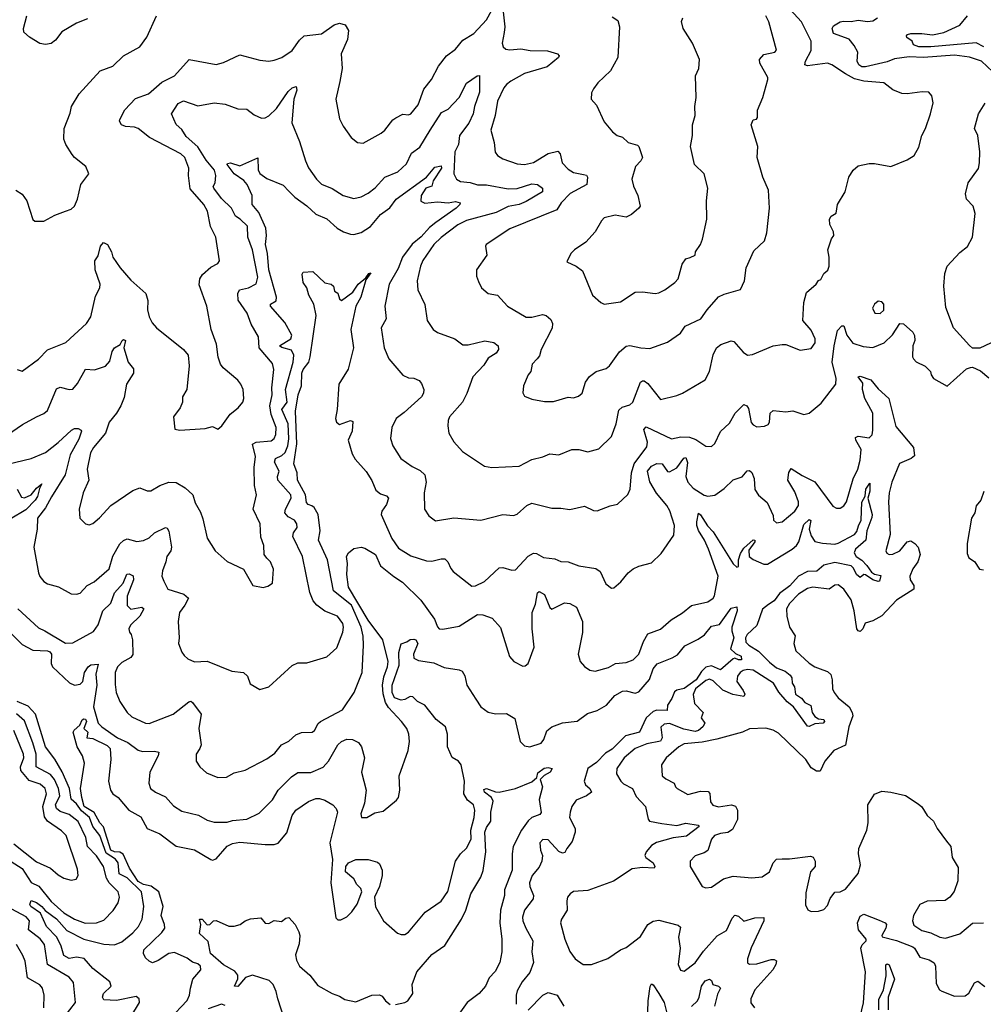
# Model space of a CAD drawing. Extents: x 1443846 to 1577407, y 839182 to 927291.
# Tile 79 of 256: x 1506422 to 1511734, y 847185 to 852614. Entities that reach past the tile are written whole.
import ezdxf

# ---------------------------------------------------------------- set-up
doc = ezdxf.new("R2010")
doc.units = 0

msp = doc.modelspace()

# ---------------------------------------------------------------- linework, layer by layer
at = {"layer": '0CON20XD'}
for points in [[(1506355, 850324.3), (1506437.6, 850382.4), (1506515, 850424.4), (1506555, 850442.9), (1506575, 850460), (1506625, 850578.6), (1506645, 850587.1), (1506695, 850574.6), (1506715, 850576.7), (1506741.4, 850608.6), (1506785, 850687.5), (1506835, 850683.5), (1506895.6, 850704.4), (1506918.1, 850731.9), (1506932.3, 850785), (1506945, 850804), (1506976, 850824), (1506987.5, 850845), (1506995, 850850), (1507006, 850846), (1506995.5, 850805), (1507020.5, 850725), (1507049.2, 850689.2), (1507049.2, 850665), (1507010.5, 850605), (1506998.3, 850531.7), (1506979.5, 850485), (1506956.2, 850443.8), (1506915.5, 850395), (1506894.3, 850335), (1506828.1, 850255), (1506812.2, 850225), (1506794.5, 850135), (1506804, 850075), (1506771.4, 850005), (1506750, 849915), (1506753.3, 849865), (1506783.9, 849833.9), (1506805, 849828.8), (1506825, 849836.2), (1506862.7, 849867.3), (1506924.5, 849935.5), (1507045, 850018.6), (1507085, 850032.9), (1507125, 850017.1), (1507145, 850017.1), (1507194.7, 850045.3), (1507245, 850064.3), (1507285, 850062.2), (1507335, 850032.2), (1507377.1, 849995), (1507390.3, 849950.3), (1507419.1, 849899.1), (1507432.1, 849862.1), (1507456.2, 849755), (1507500, 849685), (1507565.9, 849625.9), (1507655, 849583.8), (1507707.5, 849495), (1507763.6, 849483.6), (1507789.5, 849490.5), (1507815, 849507.5), (1507822, 849585), (1507803.8, 849625), (1507785, 849645.7), (1507770.5, 849665), (1507767.3, 849715), (1507750.7, 849760.7), (1507746.9, 849835), (1507708.6, 849915), (1507727.8, 849995), (1507716.2, 850046.2), (1507715.3, 850145), (1507721.9, 850205), (1507706.2, 850273.8), (1507725, 850284.7), (1507808.1, 850291.9), (1507825.2, 850304.8), (1507835, 850326.2), (1507836.4, 850365), (1507807.8, 850437.8), (1507801.7, 850485), (1507813.8, 850545), (1507812, 850585), (1507822.5, 850685), (1507815, 850717.5), (1507741.5, 850805), (1507737.8, 850865), (1507698.9, 850935), (1507676.5, 850995), (1507627.2, 851067.2), (1507623.9, 851105), (1507634.5, 851125), (1507683.5, 851136.5), (1507725, 851158.5), (1507734.7, 851195), (1507704.8, 851344.8), (1507679.1, 851415), (1507677.4, 851475), (1507636.7, 851515), (1507611.2, 851531.2), (1507590.2, 851575), (1507535, 851629), (1507491.9, 851685), (1507489.2, 851695), (1507500.3, 851715), (1507503.1, 851755), (1507495.3, 851785), (1507450.1, 851840.1), (1507403.3, 851913.3), (1507340.4, 851970.4), (1507315, 852008.6), (1507285.5, 852035.5), (1507259.5, 852095), (1507295, 852151.4), (1507325, 852167.5), (1507405, 852139.5), (1507494.2, 852155.8), (1507555, 852147.5), (1507625, 852123.3), (1507675, 852121.4), (1507715, 852088.9), (1507755, 852071.2), (1507775, 852072.7), (1507795, 852084.4), (1507836.9, 852125), (1507902.6, 852217.4), (1507925, 852237.7), (1507946.5, 852246.5), (1507949.4, 852225), (1507933.6, 852175), (1507922, 852045), (1507965, 851943.3), (1507997.3, 851835), (1508015, 851798), (1508057.8, 851735), (1508085, 851707.8), (1508145, 851683.3), (1508205, 851644.4), (1508265, 851628.1), (1508305, 851638.1), (1508342.4, 851657.6), (1508382.3, 851687.7), (1508435, 851745.6), (1508506.9, 851775), (1508555, 851819.2), (1508582.5, 851877.5), (1508628.1, 851911.9), (1508685.2, 852004.8), (1508747.3, 852102.7), (1508785, 852120.5), (1508844.7, 852185.3), (1508885, 852264), (1508943.3, 852305), (1508956.7, 852306.7), (1508957, 852215), (1508929.2, 852135), (1508922.2, 852095), (1508897.3, 852042.7), (1508846.5, 851975), (1508841.4, 851925), (1508820.4, 851885), (1508815, 851764), (1508830, 851735), (1508852.1, 851722.1), (1508905, 851716.5), (1508945, 851703.5), (1508995.9, 851704.1), (1509115, 851681), (1509165, 851682.7), (1509245, 851708.5), (1509275.9, 851705.9), (1509303.5, 851685), (1509304.1, 851665), (1509215, 851612.3), (1509175, 851595.2), (1509115, 851584.3), (1509048.6, 851551.4), (1508885, 851507.5), (1508837.7, 851482.3), (1508745, 851413.1), (1508705.5, 851375), (1508645, 851285.7), (1508631.8, 851255), (1508613.3, 851175), (1508617.1, 851125), (1508655.9, 851044.1), (1508667.5, 850955), (1508702, 850905), (1508725, 850889.2), (1508820, 850855), (1508865, 850821.2), (1508895, 850821.2), (1508985.8, 850844.2), (1509035, 850834.4), (1509060, 850815), (1509060.8, 850795), (1509049.2, 850775), (1509005, 850748.5), (1508980.9, 850709.1), (1508919.4, 850645), (1508886.9, 850553.1), (1508863.3, 850505), (1508792, 850425), (1508784, 850405), (1508782.5, 850375), (1508788, 850335), (1508815, 850286.7), (1508863.2, 850233.2), (1508985, 850152), (1509025, 850144.3), (1509175, 850152.9), (1509245, 850188.6), (1509306, 850204), (1509345, 850221.1), (1509395, 850214), (1509465, 850244.4), (1509505, 850244.3), (1509555, 850232), (1509615, 850248.6), (1509685, 850316.2), (1509709.6, 850385), (1509725, 850460.8), (1509742.6, 850477.4), (1509785, 850490), (1509802.3, 850505), (1509844.5, 850615), (1509855, 850623.1), (1509865, 850622.2), (1509885, 850608.2), (1509955, 850519.2), (1510045, 850541.4), (1510076.7, 850555), (1510200.9, 850629.1), (1510224.4, 850675), (1510244.6, 850765.4), (1510262.5, 850805), (1510287, 850823), (1510345, 850844.2), (1510359.3, 850839.3), (1510410.2, 850780.2), (1510435, 850764), (1510462.1, 850767.9), (1510575, 850815.8), (1510625, 850824), (1510645, 850822.5), (1510725, 850791.2), (1510785, 850801.2), (1510807.6, 850832.4), (1510807.8, 850855), (1510785, 850902), (1510740, 850955), (1510744.4, 851055), (1510760.2, 851109.8), (1510812.5, 851155), (1510825, 851176.7), (1510838.3, 851181.7), (1510855, 851214), (1510877.1, 851232.9), (1510884, 851255), (1510884, 851305), (1510876.7, 851345), (1510896.7, 851405), (1510910, 851425), (1510908.8, 851445), (1510888, 851485), (1510886.2, 851515), (1510895, 851530), (1510923.6, 851546.4), (1510930, 851595), (1510972.5, 851665), (1510993.8, 851746.2), (1511016.7, 851785), (1511045, 851808.8), (1511105, 851821.2), (1511135, 851821.2), (1511225, 851804.2), (1511315, 851841.2), (1511353.3, 851865), (1511378.7, 851911.3), (1511395.8, 851975), (1511415.8, 852015), (1511442.9, 852095), (1511458, 852155), (1511451.2, 852195), (1511434.1, 852214.1), (1511397, 852217), (1511315, 852204.4), (1511285, 852207.1), (1511235, 852227.5), (1511185, 852266.7), (1511075, 852275.9), (1511025, 852288), (1510974.9, 852314.9), (1510898.9, 852365), (1510875, 852374.1), (1510765, 852359.1), (1510750.8, 852365), (1510754.5, 852385), (1510786.2, 852445), (1510786.1, 852495), (1510732.5, 852602.5), (1510669.4, 852669.4)], [(1509086.2, 852673.8), (1509096.2, 852575), (1509092.6, 852542.6), (1509081.5, 852485), (1509086.7, 852465), (1509101.5, 852451.5), (1509125, 852447.9), (1509185, 852454), (1509235.4, 852444.6), (1509332.4, 852442.4), (1509386.7, 852426.7), (1509396.9, 852415), (1509391.9, 852405), (1509330, 852355), (1509205, 852317.6), (1509130, 852275), (1509105, 852257.5), (1509091.4, 852238.6), (1509055.6, 852165), (1509042.5, 852085), (1509019.2, 852005), (1509037.4, 851937.4), (1509043, 851883), (1509056.2, 851865), (1509085, 851847.5), (1509165, 851818.9), (1509205, 851815.5), (1509255, 851827.1), (1509335, 851876.8), (1509388.7, 851888.7), (1509401.1, 851875), (1509413.1, 851825), (1509445, 851790.6), (1509475, 851770.9), (1509530.3, 851760.3), (1509546.3, 851756.3), (1509551.4, 851745), (1509548.6, 851705), (1509457.3, 851655), (1509406.4, 851605), (1509382.5, 851565), (1509125, 851460.9), (1508994.3, 851375), (1508989.4, 851365), (1508996.9, 851315), (1508941.2, 851235), (1508940.5, 851200.5), (1508950.5, 851170.5), (1508968.8, 851135), (1509005, 851104), (1509056.7, 851095), (1509111.2, 851035), (1509215, 850974.3), (1509245, 850974.3), (1509305, 850989.2), (1509325, 850982.5), (1509350.9, 850960.9), (1509358.8, 850938.8), (1509356.9, 850913.1), (1509297.5, 850795), (1509288.5, 850761.5), (1509275, 850744.2), (1509247.5, 850715), (1509240, 850675), (1509224.3, 850655.7), (1509198.8, 850595), (1509196.4, 850556.4), (1509205, 850537.5), (1509245, 850521.2), (1509315, 850508.8), (1509365, 850508.8), (1509445, 850532.5), (1509475, 850528.8), (1509502, 850538), (1509523.3, 850555), (1509541.2, 850615), (1509563.4, 850646.6), (1509600, 850675), (1509655, 850691.4), (1509673.8, 850705), (1509728, 850782), (1509765, 850814.3), (1509785, 850817.8), (1509845.6, 850804.4), (1509895, 850801.4), (1509993.5, 850836.5), (1510065, 850886.2), (1510090, 850925), (1510177.5, 850965), (1510211.9, 851015), (1510275, 851085.7), (1510305, 851100.6), (1510395, 851126), (1510418.6, 851175), (1510427.1, 851245), (1510469.5, 851340.5), (1510528.8, 851395), (1510541.2, 851438.8), (1510555.8, 851575), (1510550.8, 851675), (1510518.8, 851745), (1510488, 851855), (1510491.8, 851915), (1510454.4, 852035), (1510465, 852062.5), (1510483.6, 852066.4), (1510488.8, 852075), (1510490, 852115), (1510518.8, 852185), (1510546.1, 852283.9), (1510546, 852295), (1510503.1, 852375), (1510500, 852395), (1510525, 852421.5), (1510585.4, 852434.6), (1510594.3, 852445.7), (1510552.6, 852602.6), (1510534.6, 852635)], [(1506400, 851675), (1506435, 851651.2), (1506462, 851615), (1506495, 851512.5), (1506505, 851502.5), (1506555, 851503.8), (1506615, 851536.2), (1506675, 851558.8), (1506705, 851568.8), (1506724.1, 851585.9), (1506741.2, 851625), (1506760, 851705), (1506802.5, 851765), (1506787.5, 851805), (1506724.1, 851854.1), (1506711.2, 851871.2), (1506675.8, 851925.8), (1506666, 851955), (1506668, 852015), (1506700.5, 852099.5), (1506708, 852135), (1506749.2, 852205), (1506865, 852332), (1506935, 852358), (1506995, 852414), (1507085, 852464), (1507122.4, 852517.6), (1507176, 852635)], [(1506407.5, 850685), (1506435, 850676.7), (1506525, 850742.5), (1506575, 850794.2), (1506676.2, 850835), (1506790.3, 850939.7), (1506814.3, 850975.7), (1506840.7, 851089.3), (1506864.5, 851135.5), (1506865, 851156.7), (1506837.9, 851235), (1506836.9, 851285), (1506855, 851311.2), (1506867.5, 851365), (1506884.6, 851385.4), (1506905.3, 851375.3), (1506928.2, 851335), (1506935.5, 851305), (1506975.5, 851245), (1507035, 851178.1), (1507116.7, 851105), (1507128.8, 851065), (1507126.7, 851015), (1507136.2, 850975), (1507152.7, 850942.7), (1507175.7, 850915.7), (1507325.5, 850795.5), (1507350, 850765), (1507355.8, 850705), (1507344.2, 850575), (1507320, 850535), (1507320, 850505), (1507305.9, 850474.1), (1507270, 850425), (1507276.7, 850356.7), (1507305, 850351.4), (1507445, 850360), (1507485, 850370.8), (1507515, 850356.2), (1507535.8, 850374.2), (1507581.7, 850438.3), (1507626.6, 850473.4), (1507652.5, 850505), (1507658.1, 850525), (1507653.1, 850575), (1507641.9, 850605), (1507625, 850625.7), (1507543.8, 850693.8), (1507528.6, 850715), (1507517.1, 850752.9), (1507507.8, 850825), (1507476.7, 850905), (1507454.3, 851035), (1507411.7, 851151.7), (1507415.7, 851185), (1507430.6, 851209.4), (1507475, 851249.2), (1507515, 851270), (1507523.8, 851285), (1507504.2, 851415), (1507474.5, 851474.5), (1507457.6, 851557.6), (1507436.9, 851595), (1507362.3, 851682.3), (1507352.5, 851755), (1507354.4, 851795.6), (1507332.7, 851855), (1507310.6, 851875), (1507138.1, 851965), (1507075, 852013.6), (1507055, 852021.5), (1507005, 852025.5), (1506984, 852035), (1506972, 852055), (1506973.9, 852063.9), (1507002.5, 852117.5), (1507059.8, 852180.2), (1507132.5, 852205), (1507205, 852270.5), (1507275.7, 852305), (1507356, 852394), (1507505, 852367.1), (1507545, 852378), (1507635, 852421.2), (1507745, 852390), (1507795, 852386), (1507825, 852390.8), (1507866.7, 852405), (1507923.8, 852445), (1507965, 852500.8), (1507991.2, 852525), (1508085, 852536.7), (1508156, 852585), (1508185, 852594.5), (1508216.2, 852586.2), (1508235.4, 852555), (1508230, 852505), (1508194.6, 852425), (1508200.5, 852345), (1508186.2, 852273.8), (1508164.4, 852175), (1508185, 852067.5), (1508205, 852026.7), (1508248.8, 851965), (1508285, 851937.5), (1508315, 851934), (1508415, 851987.5), (1508435.5, 852004.5), (1508478.5, 852061.5), (1508496.2, 852073.8), (1508535, 852092.7), (1508565, 852089.4), (1508579.2, 852095), (1508618.6, 852145), (1508649.8, 852230.2), (1508692.9, 852285), (1508731.3, 852358.7), (1508774.6, 852415.4), (1508825, 852452), (1508865, 852502), (1508925, 852537.5), (1508995, 852613.1), (1509025, 852665.8)], [(1506795, 852619.5), (1506736, 852595), (1506655, 852546.4), (1506619.7, 852500.3), (1506595, 852483.3), (1506565, 852477.2), (1506532.9, 852482.9), (1506477, 852517), (1506444.7, 852544.7), (1506442.7, 852565), (1506460.6, 852635)], [(1509689.1, 852629.1), (1509719.1, 852609.1), (1509728.6, 852575), (1509720, 852405), (1509678.3, 852331.7), (1509610, 852265), (1509585, 852232.5), (1509575, 852210), (1509572.5, 852175), (1509602.3, 852142.3), (1509645, 852050), (1509690, 851995), (1509715, 851976.2), (1509745, 851966), (1509777.3, 851937.3), (1509828.3, 851921.7), (1509836, 851915), (1509856.2, 851855), (1509846.2, 851835), (1509816.2, 851805), (1509796.2, 851735), (1509806.1, 851696.1), (1509829.2, 851645), (1509842, 851585), (1509836, 851575), (1509795, 851540.8), (1509765, 851525.7), (1509705, 851535.6), (1509645, 851521.2), (1509628.8, 851505), (1509594, 851445), (1509543.2, 851386.8), (1509480, 851345), (1509460, 851325), (1509438.3, 851278.3), (1509490, 851255), (1509525, 851228.8), (1509580, 851095), (1509626.2, 851055), (1509645, 851045.8), (1509735, 851059.2), (1509815, 851110.8), (1509855, 851114.2), (1509925, 851104), (1509945, 851107.5), (1509978.8, 851125), (1510033.8, 851165), (1510051.2, 851185), (1510074.3, 851265.7), (1510094, 851296), (1510118, 851302), (1510146.7, 851315), (1510147.5, 851335), (1510175.7, 851374.3), (1510185.7, 851404.3), (1510210, 851515), (1510207.5, 851615), (1510216, 851685), (1510196, 851765), (1510142, 851815), (1510120, 851915), (1510130.8, 851975), (1510132, 852035), (1510146.7, 852085), (1510143.1, 852135), (1510152.2, 852185), (1510146.9, 852305), (1510165.8, 852345), (1510170, 852395), (1510131.9, 852485), (1510080, 852565), (1510070, 852605), (1510077.5, 852625)], [(1511786.6, 852326.6), (1511725, 852386.2), (1511658.2, 852408.2), (1511575, 852417.7), (1511404.2, 852405.8), (1511325, 852410), (1511245, 852397.7), (1511205, 852381.5), (1511085, 852353.8), (1511064.8, 852354.8), (1511048.2, 852365), (1511038.2, 852385), (1511041.9, 852435), (1511022, 852472), (1510995, 852506.7), (1510907.9, 852537.9), (1510900.3, 852565), (1510909.3, 852580.7), (1510945, 852601.9), (1510964, 852606), (1511006.2, 852603.8), (1511045, 852612.1), (1511095, 852603.9), (1511125, 852606.9), (1511150.7, 852625)], [(1511737.5, 852465), (1511695, 852487.2), (1511444.5, 852464.5), (1511378.8, 852465), (1511349.4, 852475), (1511342, 852495), (1511313.5, 852515), (1511310.9, 852525), (1511316.8, 852533.2), (1511335, 852538.3), (1511395, 852538), (1511455, 852529.7), (1511516.9, 852543.1), (1511605, 852583.1), (1511647.3, 852635)], [(1511805, 850846), (1511715, 850802.5), (1511675, 850803.8), (1511657.3, 850817.3), (1511570, 850915), (1511527, 851027), (1511516.7, 851145), (1511522.8, 851215), (1511535, 851254.4), (1511605, 851330.5), (1511647.3, 851362.7), (1511675.6, 851415), (1511690, 851545), (1511678.6, 851585), (1511641.1, 851625), (1511636.8, 851653.2), (1511651.2, 851715), (1511707.1, 851792.9), (1511714, 851825), (1511714.3, 851885), (1511704.3, 851975), (1511686.2, 852015), (1511708.6, 852095), (1511745, 852153.3)], [(1508059.6, 849385), (1508040.5, 849410.5), (1508022.4, 849455), (1507981.8, 849655), (1507928.6, 849765), (1507931.5, 849785), (1507950.9, 849815), (1507950, 849835), (1507937.1, 849855), (1507902.7, 849872.7), (1507884.6, 849895), (1507886.8, 849915), (1507917.8, 849975), (1507916.7, 849995), (1507844.7, 850075), (1507842.4, 850095), (1507852.6, 850125), (1507826.6, 850175), (1507832.1, 850195), (1507868, 850212), (1507885, 850228), (1507899.6, 850265), (1507906.2, 850303.8), (1507902.9, 850385), (1507867, 850465), (1507897.1, 850505), (1507888, 850575), (1507930.2, 850725), (1507933.8, 850765), (1507921.3, 850791.3), (1507866.9, 850806.9), (1507854.4, 850815), (1507916, 850855), (1507922.7, 850875), (1507883.6, 850943.6), (1507803.8, 851035), (1507804, 851045), (1507836.4, 851063.6), (1507838.2, 851085), (1507794.8, 851235), (1507788, 851325), (1507777.3, 851375), (1507782.2, 851425), (1507778.2, 851465), (1507740.9, 851550.9), (1507704.5, 851595), (1507703.1, 851645), (1507676.3, 851705), (1507657.9, 851727.9), (1507605.2, 851765), (1507565.8, 851815), (1507568.3, 851821.7), (1507585, 851824.6), (1507635, 851808.2), (1507735, 851852.5), (1507735.8, 851785.8), (1507745.8, 851765.8), (1507785, 851738.2), (1507875, 851700.8), (1507905, 851669.2), (1507938.6, 851635), (1508005, 851588.2), (1508055, 851541.5), (1508115, 851516.4), (1508172.9, 851465), (1508207.5, 851445), (1508245, 851430.7), (1508265, 851430), (1508305, 851441.6), (1508355.5, 851474.5), (1508410.6, 851539.4), (1508462.8, 851577.2), (1508497.1, 851625), (1508664.4, 851745), (1508709.9, 851800.1), (1508745, 851808.1), (1508746.7, 851795), (1508701.2, 851725), (1508694.7, 851695.3), (1508660.4, 851685), (1508634.5, 851645), (1508633.7, 851613.7), (1508655, 851602.9), (1508725, 851610), (1508785, 851604.7), (1508825, 851611.1), (1508850.8, 851605), (1508848.9, 851595), (1508828, 851575), (1508716.8, 851495), (1508680.9, 851469.1), (1508635, 851416.3), (1508585, 851377.2), (1508533, 851305), (1508507.8, 851242.2), (1508458.2, 851155), (1508434.6, 851035), (1508443.1, 850965), (1508414.5, 850915), (1508432.2, 850805), (1508457.1, 850745), (1508535, 850654), (1508565, 850639.2), (1508595, 850637.1), (1508624.4, 850624.4), (1508637.5, 850607.5), (1508649.4, 850575), (1508648.1, 850555), (1508636.4, 850535), (1508542.1, 850447.9), (1508497.5, 850415), (1508473.3, 850365), (1508467.1, 850305), (1508478.6, 850265), (1508523.7, 850193.7), (1508585, 850150), (1508629.3, 850129.3), (1508655.5, 850105), (1508663.6, 850065), (1508652.2, 850005), (1508654, 849915), (1508677.9, 849877.9), (1508715, 849851.4), (1508815, 849866.7), (1508965, 849854.3), (1509085.6, 849885.6), (1509145, 849880), (1509165, 849887.1), (1509217.1, 849935), (1509245, 849948.5), (1509355, 849921.4), (1509405, 849921.4), (1509455, 849913.1), (1509535, 849932.5), (1509585, 849908), (1509605, 849906), (1509676.8, 849933.2), (1509717.9, 849942.1), (1509775, 849996), (1509786.7, 850025), (1509795.3, 850115), (1509810, 850165), (1509878.9, 850258.9), (1509883.7, 850285), (1509862.1, 850355), (1509875, 850370), (1510015, 850303.8), (1510066, 850314), (1510115, 850312.5), (1510150.1, 850300.1), (1510205, 850261.9), (1510235, 850261.4), (1510255, 850278), (1510285, 850343.3), (1510335, 850389.5), (1510366.5, 850445), (1510415, 850492), (1510431.2, 850485), (1510439.7, 850469.7), (1510455, 850393.8), (1510465, 850380), (1510485, 850370), (1510527.7, 850372.3), (1510548.6, 850381.4), (1510555.8, 850395), (1510559.2, 850445), (1510575, 850460), (1510645, 850452.2), (1510685, 850456.5), (1510745, 850436.7), (1510775, 850444.4), (1510841.2, 850498.8), (1510920.4, 850605), (1510922.7, 850635), (1510900.4, 850725), (1510912.3, 850815), (1510929.7, 850900.3), (1510955, 850926), (1510965, 850926.7), (1510982.2, 850875), (1511015, 850830.5), (1511071.4, 850811.4), (1511125, 850805.9), (1511188, 850832), (1511233.2, 850876.8), (1511275, 850938.8), (1511295, 850936.7), (1511345, 850891.2), (1511355, 850872.5), (1511356.9, 850845), (1511346.5, 850815), (1511344.2, 850755), (1511348.8, 850745), (1511365, 850728), (1511414.2, 850704.2), (1511443.3, 850675), (1511446.2, 850655), (1511460, 850635), (1511535, 850592.5), (1511641.2, 850688.8), (1511663.6, 850696.4), (1511675, 850697.5), (1511718.3, 850678.3), (1511765, 850640)], [(1507829.4, 848570.6), (1507865, 848616.2), (1507905, 848636), (1507945, 848671.2), (1507975, 848684.2), (1508035, 848686), (1508048, 848695), (1508067.4, 848732.6), (1508080.8, 848745), (1508201.2, 848808.8), (1508266, 848904), (1508309.6, 849015), (1508317.1, 849165), (1508315.9, 849215), (1508303.9, 849263.9), (1508250.6, 849385), (1508151.1, 849465), (1508119.7, 849635), (1508069.8, 849745), (1508077.6, 849795), (1508067.7, 849885), (1508045, 849923.8), (1508033.2, 849933.2), (1508011.5, 849941.5), (1508002.5, 849952.5), (1507998.2, 849995), (1507953.1, 850075), (1507951.4, 850115), (1507932.7, 850165), (1507949.9, 850275), (1507942.3, 850455), (1507957.5, 850545), (1507975.7, 850595), (1507977.9, 850665), (1507985.4, 850685), (1508015.2, 850725), (1508023.6, 850755), (1508056.7, 850983.3), (1508044.4, 851045.6), (1508015.3, 851095), (1508004.4, 851135), (1507984.5, 851165), (1507979.3, 851210.7), (1507985, 851222.5), (1508037.5, 851225), (1508105, 851163.8), (1508140, 851155), (1508152.5, 851145), (1508157.5, 851117.5), (1508176.1, 851106.1), (1508184.5, 851074.5), (1508196.2, 851065), (1508257.7, 851112.3), (1508288.2, 851155), (1508330, 851190), (1508347.5, 851215), (1508357.7, 851217.7), (1508330.9, 851179.1), (1508302.2, 851085), (1508275.6, 851035), (1508248.2, 850905), (1508263.1, 850805), (1508232.3, 850687.7), (1508182.2, 850605), (1508172.8, 850465), (1508163.7, 850415), (1508168.4, 850395), (1508185, 850382.8), (1508245, 850403.8), (1508259.2, 850399.2), (1508254.7, 850345), (1508233.2, 850295), (1508255, 850220), (1508271.5, 850191.5), (1508332.1, 850122.1), (1508363.4, 850073.4), (1508385, 850020), (1508410.5, 850000.5), (1508445, 849988.1), (1508454.4, 849975), (1508445, 849940.8), (1508417.8, 849905), (1508415.6, 849885), (1508474.1, 849754.1), (1508510.7, 849700.7), (1508578.1, 849658.1), (1508665, 849630.7), (1508695, 849627.7), (1508745, 849641.9), (1508765, 849640.8), (1508782.5, 849625), (1508798, 849588), (1508812, 849572), (1508915, 849490), (1508935, 849492), (1508985, 849517.1), (1509065, 849592.5), (1509085, 849592.9), (1509135, 849578.6), (1509155, 849580.8), (1509225, 849655.8), (1509255, 849672.5), (1509270.3, 849670.3), (1509309.3, 849649.3), (1509371.5, 849641.5), (1509405, 849625.8), (1509445, 849625.6), (1509505, 849601.9), (1509598.8, 849588.8), (1509621.8, 849571.8), (1509653.6, 849503.6), (1509685, 849478.8), (1509697.7, 849482.3), (1509736.2, 849515), (1509775.8, 849565), (1509803.7, 849586.3), (1509835, 849601.4), (1509905, 849618.8), (1509959.1, 849670.9), (1510027.3, 849772.7), (1510031.1, 849825), (1510005.3, 849905.3), (1509989.6, 849935), (1509933.2, 850003.2), (1509895, 850065.8), (1509883.1, 850125), (1509905, 850151.7), (1509935, 850167.9), (1509963.8, 850165), (1509993.3, 850123.3), (1510005, 850120.8), (1510045, 850142.7), (1510082.9, 850197.1), (1510095, 850199.3), (1510102.7, 850172.7), (1510094.4, 850095), (1510105.8, 850065), (1510135, 850030.3), (1510195, 849992.5), (1510215, 849986.9), (1510255, 849993.1), (1510305, 850029.4), (1510355, 850077.5), (1510405, 850092.9), (1510433.1, 850126.9), (1510445, 850127.5), (1510457.8, 850117.8), (1510470.4, 850085), (1510475, 850022.9), (1510495, 849992.5), (1510542.1, 849952.1), (1510575, 849880), (1510578, 849855), (1510595, 849840), (1510626.2, 849845), (1510695, 849903.3), (1510715.4, 849935), (1510715.3, 849955), (1510695, 850010.8), (1510656.5, 850075), (1510662.5, 850117.5), (1510675, 850138.8), (1510735, 850100), (1510806.4, 850066.4), (1510905, 849932), (1510925, 849921.4), (1510945, 849921.4), (1510965, 849934), (1510979.5, 849955), (1511017.7, 850082.3), (1511041.8, 850135), (1511056.1, 850185), (1511061.2, 850245), (1511031.3, 850295), (1511030, 850310), (1511045, 850317.7), (1511105, 850308.6), (1511121.4, 850325), (1511125, 850350), (1511125, 850444.2), (1511081.7, 850525), (1511068, 850575), (1511070.2, 850610.2), (1511044.4, 850645.6), (1511055, 850649.2), (1511115, 850628.9), (1511155, 850579.1), (1511213.5, 850525), (1511251.7, 850371.7), (1511350, 850255), (1511355, 850208.8), (1511336.2, 850195), (1511272.2, 850167.8), (1511229.4, 850065), (1511214.6, 850005), (1511211.5, 849955), (1511220.4, 849775), (1511196.9, 849685), (1511202.7, 849672.7), (1511215, 849665.7), (1511235, 849667.5), (1511274.2, 849685), (1511315, 849735.7), (1511335, 849740), (1511357.5, 849725), (1511375.3, 849705.3), (1511386, 849665), (1511374.2, 849625), (1511345, 849585.7), (1511328.5, 849545), (1511331.2, 849525), (1511351.5, 849495), (1511350.9, 849475), (1511256.6, 849413.4), (1511175, 849326.9), (1511125, 849300), (1511083.8, 849286.2), (1511070, 849255), (1511055, 849240), (1511043.6, 849243.6), (1511037.5, 849255), (1511022.3, 849355), (1511005, 849416), (1510965.8, 849475), (1510935, 849497.5), (1510915, 849496), (1510885, 849474.4), (1510795, 849484.6), (1510765, 849478.5), (1510715, 849446.5), (1510665.8, 849395), (1510650, 849365), (1510650.6, 849325), (1510665.8, 849265), (1510696.8, 849216.8), (1510689.4, 849175), (1510700.6, 849135), (1510775, 849066.7), (1510805.4, 849045.4), (1510849.2, 849029.2), (1510875, 849020), (1510893.2, 849003.2), (1510901.8, 848975), (1510903.5, 848925), (1510911.5, 848905), (1510935, 848874.3), (1510995, 848826), (1511012.2, 848795), (1511014.5, 848775), (1510992.9, 848715), (1510975, 848614.2), (1510910, 848585), (1510860, 848525), (1510835, 848470), (1510815, 848470), (1510785, 848489.5), (1510755.6, 848535), (1510605, 848680), (1510575, 848697.5), (1510535, 848708), (1510445.8, 848704.2), (1510407.5, 848685), (1510265, 848646.2), (1510185, 848630), (1510085, 848621.3), (1510055, 848604.6), (1509986.4, 848543.6), (1509959.4, 848505), (1509964.4, 848445), (1509985, 848427.5), (1510030.8, 848405), (1510036.7, 848385), (1510047.1, 848375), (1510105, 848342.2), (1510175, 848359.6), (1510217.8, 848357.8), (1510227.3, 848347.3), (1510230.9, 848300.9), (1510242.4, 848282.4), (1510275, 848274.4), (1510345.8, 848285.8), (1510367.5, 848277.5), (1510380, 848255), (1510378.9, 848205), (1510351.5, 848148.5), (1510325, 848131.9), (1510285, 848127.1), (1510252.5, 848115), (1510235, 848096.2), (1510216.1, 848033.9), (1510195, 848020.6), (1510145, 848003.8), (1510118, 847975), (1510117.5, 847945), (1510184.3, 847834.3), (1510205, 847827.5), (1510235, 847831.4), (1510302.3, 847877.7), (1510355, 847891.9), (1510457.3, 847882.7), (1510515, 847887.5), (1510556.2, 847915), (1510576.2, 847965), (1510593.3, 847985), (1510625, 847987.5), (1510665, 847986.9), (1510782.5, 848002.5), (1510796.4, 847996.4), (1510806.7, 847975), (1510806.7, 847945), (1510781.2, 847915), (1510755, 847800), (1510754.1, 847734.1), (1510766.1, 847706.1), (1510785, 847696.2), (1510825, 847698), (1510855, 847708), (1510875, 847730), (1510890.6, 847769.4), (1510915, 847804), (1510945, 847806), (1510975, 847819.4), (1511045, 847906.2), (1511056.7, 847955), (1511045.7, 848015), (1511048.1, 848045), (1511091.8, 848145), (1511098.8, 848185), (1511098.1, 848285), (1511135, 848344), (1511175, 848360.8), (1511225, 848355.6), (1511305, 848335.6), (1511375, 848291.4), (1511395, 848274.2), (1511425.3, 848225.3), (1511460, 848195), (1511479.2, 848155), (1511531.2, 848085), (1511555.6, 848055.6), (1511563.1, 847995), (1511595, 847940), (1511593.2, 847866.8), (1511573.1, 847806.9), (1511550.6, 847775), (1511523.4, 847756.6), (1511425, 847754.4), (1511385, 847736), (1511349.4, 847675), (1511343.3, 847645), (1511351.2, 847621.2), (1511395, 847592.9), (1511445, 847578.6), (1511495, 847554.7), (1511525, 847550), (1511605, 847574.4), (1511675, 847633.1), (1511735, 847634.3)], [(1511165, 850994), (1511185, 851013.3), (1511186.7, 851045), (1511175, 851058), (1511155, 851062), (1511135, 851046.2), (1511124.2, 851024.2), (1511136.4, 850996.4), (1511165, 850994)], [(1506307.4, 850152.6), (1506485, 850195.4), (1506565, 850227.7), (1506635, 850282.1), (1506708.3, 850351.7), (1506725, 850360), (1506745, 850360), (1506761.7, 850351.7), (1506762.9, 850345), (1506748.6, 850301.4), (1506699.6, 850215), (1506672.5, 850105), (1506597.7, 849982.3), (1506565, 849922.1), (1506521.1, 849865), (1506518.2, 849805), (1506500, 849705), (1506525.8, 849564.2), (1506533.3, 849543.3), (1506555, 849517.1), (1506575, 849504.4), (1506636.4, 849486.4), (1506705, 849448.9), (1506735, 849446.9), (1506755, 849452.9), (1506794.3, 849495), (1506832.5, 849515), (1506915, 849586.5), (1506935, 849656.9), (1506975, 849723.3), (1506995, 849741.8), (1507015, 849751.5), (1507067.5, 849737.5), (1507105, 849742.3), (1507135, 849757.1), (1507165.8, 849785), (1507225, 849814.3), (1507235, 849810), (1507243.3, 849793.3), (1507259.6, 849705), (1507254.5, 849685), (1507233.1, 849655), (1507228.5, 849625), (1507208.9, 849575), (1507205.7, 849545), (1507217.4, 849517.4), (1507238, 849475), (1507327, 849447), (1507352, 849425), (1507332.7, 849385), (1507302.9, 849345), (1507295.7, 849295), (1507301.4, 849205), (1507298, 849175), (1507315, 849127.5), (1507328.3, 849108.3), (1507349.5, 849089.5), (1507385, 849074), (1507455, 849077.1), (1507591.7, 849021.7), (1507655, 849013.8), (1507678.8, 848995), (1507693, 848953), (1507745, 848920), (1507795, 848936), (1507925, 849054), (1507955, 849068.8), (1508005, 849068), (1508115, 849101.4), (1508170.2, 849149.8), (1508202.9, 849237.1), (1508207.2, 849265), (1508202.7, 849285), (1508174.8, 849324.8), (1508103.4, 849353.4), (1508059.6, 849385)], [(1506408.6, 850025), (1506431.9, 849981.9), (1506448.2, 849978.2), (1506486.1, 849993.9), (1506515, 850031.2), (1506545, 850055.8), (1506530.8, 850029.2), (1506520.6, 849985), (1506507.6, 849965), (1506455, 849912), (1506369.8, 849860.2)], [(1509455.6, 849395.6), (1509491.2, 849375), (1509524, 849295), (1509524.7, 849235), (1509500.5, 849115), (1509511.9, 849075), (1509535, 849046.9), (1509565, 849027.8), (1509595, 849022.5), (1509667.6, 849042.4), (1509706.6, 849063.4), (1509765, 849069.5), (1509803.8, 849085), (1509835.6, 849115), (1509860.9, 849185), (1509885, 849227.1), (1509955, 849252.9), (1510014.4, 849305), (1510076.5, 849343.5), (1510125, 849384.4), (1510215, 849404.5), (1510244.4, 849425), (1510252, 849438), (1510272.7, 849545), (1510219.1, 849695), (1510197.5, 849745), (1510165, 849797.9), (1510154.4, 849825), (1510154.2, 849845), (1510165, 849893.3), (1510175, 849883.8), (1510213, 849823), (1510245, 849791.1), (1510355, 849613.5), (1510375, 849596), (1510385, 849600), (1510384, 849635), (1510395, 849670), (1510415, 849700), (1510465, 849746.5), (1510474.1, 849744.1), (1510475.3, 849735), (1510441.2, 849688.8), (1510442.9, 849655), (1510465, 849636.8), (1510525, 849612.1), (1510545, 849612.5), (1510680.4, 849695), (1510705, 849714.7), (1510716.4, 849735), (1510745, 849830.4), (1510775, 849858.9), (1510783.6, 849853.6), (1510774.1, 849805), (1510785, 849768.1), (1510805, 849736.2), (1510847.6, 849727.6), (1510915, 849723), (1510935, 849728.6), (1511025, 849775.2), (1511037.6, 849792.4), (1511045.9, 849824.1), (1511061.8, 849855), (1511065, 849954.4), (1511082.3, 849987.7), (1511085.9, 850025), (1511108.8, 850058.8), (1511108.8, 850015), (1511097.6, 849975), (1511121.4, 849885), (1511120.5, 849869.5), (1511092.8, 849795), (1511086.4, 849743.6), (1511030, 849695), (1511021.5, 849675), (1511033.2, 849655), (1511065, 849634), (1511091.5, 849605), (1511118, 849568), (1511135, 849557.5), (1511169.7, 849549.7), (1511161.7, 849518.3), (1511154.5, 849515.5), (1511125.5, 849525), (1511085, 849552.8), (1511075, 849554.6), (1511055, 849538.7), (1511035.2, 849555), (1511019.4, 849589.4), (1511005, 849601.9), (1510915, 849621.4), (1510855, 849606.2), (1510817.4, 849572.6), (1510765, 849570.9), (1510714.8, 849545), (1510668.2, 849491.8), (1510610.5, 849449.5), (1510581, 849409), (1510549.7, 849390.3), (1510516.7, 849363.3), (1510485.5, 849274.5), (1510432, 849225), (1510423.4, 849205), (1510425, 849182.5), (1510441.4, 849165), (1510495, 849132.7), (1510555, 849071.3), (1510595, 849039.5), (1510641.4, 849021.4), (1510669.7, 848999.7), (1510678.8, 848985), (1510681.2, 848955), (1510693.5, 848935), (1510699.3, 848895), (1510732.7, 848872.7), (1510749.5, 848849.5), (1510782.8, 848832.8), (1510790.4, 848795), (1510805, 848771.2), (1510825, 848759.1), (1510855, 848755.3), (1510858.9, 848745), (1510852, 848735), (1510805, 848732.4), (1510775, 848716.8), (1510765, 848718.5), (1510687.2, 848825), (1510653, 848853), (1510607, 848907), (1510577.5, 848955), (1510465, 849027.6), (1510435, 849030.5), (1510410, 849025), (1510393.5, 849015), (1510379.1, 848995), (1510375.4, 848965), (1510410, 848915), (1510419.6, 848895), (1510415, 848883.1), (1510353.6, 848893.6), (1510297.8, 848917.8), (1510245, 848968.9), (1510225, 848977.2), (1510205, 848970.3), (1510147.1, 848925), (1510134.1, 848894.1), (1510142.9, 848842.9), (1510189.3, 848795), (1510178.9, 848765), (1510199.2, 848735), (1510187.4, 848715), (1510164.7, 848695.3), (1510145, 848690.1), (1510082.8, 848702.8), (1510005, 848734.3), (1509975, 848730.4), (1509957.4, 848712.6), (1509963.9, 848655), (1509955, 848636.7), (1509878.5, 848621.5), (1509815, 848595.2), (1509754.6, 848545), (1509714.4, 848485), (1509711.4, 848455), (1509735.4, 848415.4), (1509750.5, 848400.5), (1509800.6, 848375), (1509820.2, 848330.2), (1509872, 848275), (1509885.9, 848205.9), (1509893.8, 848195), (1509962.7, 848182.7), (1510045, 848171.3), (1510095, 848183.2), (1510162.1, 848172.1), (1510167.8, 848165), (1510098.4, 848111.6), (1510025, 848103.7), (1509933.4, 848076.6), (1509905, 848060), (1509875.4, 848025), (1509868.5, 848005), (1509873.6, 847995), (1509914.7, 847965), (1509922.8, 847945), (1509920, 847935), (1509855, 847939.6), (1509798.7, 847931.3), (1509695.4, 847864.6), (1509555, 847812.1), (1509475, 847807.5), (1509456, 847795), (1509442.9, 847775), (1509437.8, 847755), (1509440.6, 847705), (1509408.6, 847655), (1509403.3, 847635), (1509426.9, 847545), (1509455, 847476.2), (1509485, 847435.8), (1509527.5, 847405), (1509575, 847404), (1509665, 847438), (1509733.3, 847485), (1509765, 847498), (1509845, 847558.8), (1509885, 847625.6), (1509915, 847644.4), (1509945, 847648.8), (1510052.1, 847622.1), (1510065, 847610), (1510054.4, 847555), (1510063.1, 847495), (1510052, 847405), (1510065, 847373.3), (1510085, 847368), (1510145.7, 847414.3), (1510192.2, 847477.8), (1510267.3, 847562.7), (1510317.8, 847592.2), (1510350.6, 847659.4), (1510365, 847676.9), (1510385, 847670.6), (1510415, 847643.5), (1510475, 847662.7), (1510524.2, 847664.2), (1510523.6, 847645), (1510455, 847495.8), (1510433.4, 847435), (1510433.9, 847413.9), (1510445.6, 847405.6), (1510485, 847408.8), (1510565, 847431.9), (1510582, 847432), (1510593.3, 847425), (1510591.4, 847405), (1510573.3, 847375), (1510475.6, 847265), (1510453.1, 847215), (1510453.2, 847193.2), (1510472, 847165)], [(1511738, 850012), (1511721.2, 849965), (1511695.8, 849934.2), (1511687.1, 849895), (1511670, 849865), (1511646.2, 849725), (1511645, 849670), (1511655, 849647.5), (1511685, 849627.5), (1511714.1, 849584.1), (1511735, 849581.2)], [(1506310.6, 849290.6), (1506435, 849168.8), (1506495, 849137.6), (1506574.7, 849134.7), (1506588.7, 849128.7), (1506597.5, 849115), (1506594.9, 849065), (1506602.9, 849045), (1506697, 848957), (1506725, 848945.5), (1506755, 848949.5), (1506769.3, 848965), (1506780, 849015), (1506799.2, 849045), (1506815, 849056.7), (1506855, 849060), (1506841, 849005), (1506847.6, 848945), (1506829.8, 848825), (1506855, 848735.5), (1506874.1, 848715), (1506960.9, 848655), (1507019.1, 848629.1), (1507075.8, 848585.8), (1507098.8, 848578.8), (1507165, 848581.5), (1507188.8, 848575), (1507185.5, 848555), (1507139.6, 848465), (1507133.5, 848405), (1507142.9, 848375), (1507170, 848355), (1507225, 848328.6), (1507269.1, 848279.1), (1507315, 848250.5), (1507407.4, 848227.4), (1507455, 848201.1), (1507495, 848189.5), (1507565, 848189.2), (1507595, 848197.7), (1507674.6, 848205.4), (1507741.3, 848238.7), (1507815, 848311.9), (1507847.3, 848365), (1507920.4, 848439.6), (1507955, 848462.9), (1508026.5, 848463.5), (1508095, 848492.2), (1508125, 848525.6), (1508175, 848616.7), (1508195.8, 848635), (1508225, 848646.4), (1508256.1, 848646.1), (1508289.3, 848629.3), (1508306.2, 848605), (1508323.8, 848545), (1508305.8, 848465), (1508332.5, 848365), (1508322.8, 848295), (1508302.2, 848235), (1508305.9, 848215.9), (1508335, 848215.7), (1508379.8, 848240.2), (1508425, 848250.9), (1508500.2, 848309.8), (1508509.5, 848325), (1508517.8, 848365), (1508514.4, 848445), (1508564.4, 848585), (1508571.4, 848635), (1508567.1, 848675), (1508555.7, 848705), (1508526.9, 848745), (1508455, 848820.9), (1508438.4, 848848.4), (1508426.4, 848896.4), (1508422.8, 848945), (1508429, 848991), (1508450.4, 849045), (1508453.5, 849075), (1508424.7, 849195), (1508343.5, 849303.5), (1508235.3, 849485), (1508225.6, 849554.4), (1508228.9, 849615), (1508224.4, 849655), (1508233.8, 849675), (1508265, 849699.2), (1508305, 849705.7), (1508325, 849700), (1508383.8, 849665), (1508411.9, 849601.9), (1508485, 849544.7), (1508532.3, 849512.3), (1508632.8, 849412.8), (1508708.3, 849308.3), (1508725, 849266.2), (1508735, 849256), (1508755, 849254.4), (1508845, 849270), (1508945, 849333.6), (1508975, 849333.3), (1509026.2, 849315), (1509072.7, 849262.7), (1509123, 849103), (1509146.7, 849075), (1509195, 849048.8), (1509209.5, 849050.5), (1509226, 849065), (1509257.8, 849155), (1509247.2, 849255), (1509246.9, 849345), (1509265, 849391.4), (1509276.4, 849453.6), (1509285, 849460.8), (1509315.4, 849445.4), (1509345, 849373.3), (1509355, 849364.2), (1509425, 849398.1), (1509455.6, 849395.6)], [(1506412.7, 849365), (1506525, 849260.8), (1506561.2, 849245), (1506674.1, 849175.9), (1506715, 849178.6), (1506828.7, 849241.3), (1506855, 849278.1), (1506881.2, 849355), (1506925, 849396.2), (1506945.3, 849454.7), (1506993.1, 849506.9), (1507013.1, 849556.9), (1507025, 849558.5), (1507047.3, 849547.3), (1507048.8, 849525), (1507013.9, 849435), (1507015, 849383.8), (1507035, 849363.3), (1507095, 849375.3), (1507106.9, 849365), (1507084.7, 849325), (1507033.8, 849275), (1507023.3, 849255), (1507026.8, 849236.8), (1507036.7, 849225), (1507044.6, 849195), (1507046.2, 849113.8), (1507035, 849097.3), (1506985, 849070), (1506961.2, 849045), (1506948.9, 849015), (1506948.3, 848948.3), (1506954.5, 848905), (1506974.4, 848855), (1507013.7, 848793.7), (1507039.7, 848769.7), (1507115, 848736), (1507135, 848734), (1507267.5, 848785), (1507355, 848853.1), (1507365, 848855.7), (1507375, 848849.2), (1507422.9, 848785), (1507410, 848705), (1507422, 848615), (1507415.8, 848595), (1507394.3, 848565), (1507394.2, 848525), (1507415, 848493.8), (1507452.1, 848462.1), (1507515, 848435.8), (1507562.7, 848437.3), (1507605, 848462), (1507665, 848476.9), (1507785, 848539.4), (1507829.4, 848570.6)], [(1508280, 847845), (1508265, 847876.2), (1508218, 847915), (1508220, 847945), (1508234.3, 847965.7), (1508275, 847984), (1508343.6, 847983.6), (1508395, 847968.8), (1508405, 847960), (1508421.2, 847925), (1508421.2, 847895), (1508406.2, 847835), (1508377.5, 847775), (1508382.7, 847722.7), (1508427.5, 847645), (1508505, 847578), (1508525, 847569.2), (1508545, 847570.8), (1508565, 847582), (1508657.4, 847692.6), (1508745.3, 847754.7), (1508782.3, 847807.7), (1508824, 847975), (1508852, 848015), (1508885, 848045.6), (1508910.3, 848095), (1508908.4, 848145), (1508927.6, 848215), (1508932, 848255), (1508923.1, 848285), (1508891.1, 848311.1), (1508870.1, 848345), (1508874.4, 848415), (1508855, 848506), (1508840.7, 848525), (1508806.1, 848546.1), (1508779.8, 848605), (1508781.3, 848675), (1508768.6, 848715), (1508717.2, 848755), (1508655, 848833.7), (1508615, 848855.2), (1508590, 848880), (1508575, 848882.2), (1508545.1, 848864.9), (1508525, 848862.2), (1508488.7, 848875), (1508475, 848904.2), (1508475.6, 848945), (1508513.5, 849055), (1508512.9, 849125), (1508525, 849172), (1508557, 849183), (1508575, 849197.5), (1508595, 849198.6), (1508605, 849194.2), (1508616.4, 849175), (1508592.9, 849115), (1508595, 849093.8), (1508621.2, 849081.2), (1508705, 849067.7), (1508763, 849043), (1508845, 849029.4), (1508861.7, 849021.7), (1508876.7, 848996.7), (1508886.2, 848945), (1508937, 848867), (1508965, 848824.5), (1509005, 848796.5), (1509045, 848786.7), (1509105, 848788.6), (1509151.2, 848761.2), (1509180.5, 848635), (1509205, 848610), (1509235, 848603.9), (1509297.1, 848625), (1509311.1, 848645), (1509327.2, 848692.8), (1509354.8, 848715.2), (1509415, 848737.6), (1509495, 848747.1), (1509551.9, 848788.1), (1509605, 848804.9), (1509656.6, 848835), (1509703.1, 848886.9), (1509745, 848911.3), (1509765, 848914.2), (1509815, 848900.4), (1509835, 848907.4), (1509894.7, 848975.3), (1509915, 849034.7), (1509936.9, 849063.1), (1510019.4, 849095), (1510047.9, 849112.1), (1510088.7, 849161.3), (1510161.6, 849198.4), (1510196.9, 849223.1), (1510235, 849270.7), (1510280, 849280), (1510345, 849369.2), (1510375, 849375.8), (1510376.7, 849355), (1510348.6, 849265), (1510347.8, 849245), (1510359.7, 849205), (1510341.3, 849145), (1510368.7, 849118.7), (1510398.8, 849105), (1510401.1, 849085), (1510385, 849083.9), (1510365, 849093.1), (1510355, 849089.3), (1510285, 849028.8), (1510235, 849051.1), (1510205.5, 849044.5), (1510180.5, 849019.5), (1510150.5, 848975), (1510085, 848926.2), (1510045, 848917.8), (1510031.6, 848908.4), (1510017.9, 848872.1), (1509993.8, 848835), (1509992, 848805), (1509935, 848807.8), (1509915, 848799), (1509876.4, 848765), (1509838.2, 848685), (1509761.8, 848665), (1509688.4, 848591.6), (1509650.6, 848569.4), (1509601.2, 848518.8), (1509553.4, 848485), (1509534.2, 848415), (1509541, 848395), (1509565.9, 848375), (1509574.5, 848355), (1509545.9, 848334.1), (1509489.6, 848310.4), (1509466.5, 848275), (1509456, 848245), (1509453.9, 848215), (1509483.4, 848155), (1509484.4, 848135), (1509467.8, 848082.2), (1509437.5, 848045), (1509427.3, 848022.7), (1509415, 848018.8), (1509395, 848027.6), (1509335, 848091.1), (1509305.8, 848094.2), (1509290, 848075), (1509292.5, 848035), (1509304.4, 848005), (1509300, 847975), (1509285, 847940.8), (1509246.5, 847895), (1509233.1, 847855), (1509234.7, 847834.7), (1509254.5, 847785), (1509253, 847767), (1509205.5, 847705), (1509193.8, 847665), (1509195.4, 847645), (1509211.5, 847605), (1509251.8, 847535), (1509244.6, 847475), (1509255.4, 847415), (1509235, 847361.4), (1509191.2, 847308.8), (1509165, 847258.8), (1509159.1, 847235), (1509159.4, 847185)], [(1507035, 847116.7), (1507082, 847195), (1507081.2, 847215), (1507065, 847227.5), (1506955, 847206.4), (1506885, 847209.2), (1506877.8, 847225), (1506883.5, 847245), (1506926.2, 847285), (1506918.3, 847308.3), (1506825, 847383.3), (1506777.4, 847437.4), (1506735, 847445.9), (1506695, 847438.5), (1506664.5, 847454.5), (1506651, 847505), (1506626.2, 847556.2), (1506569, 847615), (1506536.8, 847686.8), (1506482.9, 847725), (1506477.1, 847735), (1506485, 847757.5), (1506515, 847746.7), (1506543.2, 847725), (1506561.6, 847701.6), (1506625, 847655.8), (1506681.4, 847591.4), (1506775, 847543.5), (1506885, 847515.9), (1506945, 847513.9), (1506985, 847530.4), (1507045, 847579.5), (1507077.5, 847615), (1507097.9, 847655), (1507106.6, 847725), (1507093.1, 847805), (1507015, 847882), (1506970.8, 847905), (1506965, 847965.3), (1506949.8, 847985), (1506898, 848018), (1506863.8, 848115), (1506825.3, 848165.3), (1506806.9, 848215), (1506762.8, 848252.8), (1506735, 848290.6), (1506705.5, 848315.5), (1506696.2, 848375), (1506656.5, 848466.5), (1506615.9, 848535.9), (1506564.9, 848604.9), (1506509.2, 848785), (1506468.9, 848828.9), (1506407.8, 848855)], [(1506355, 847986.3), (1506435, 847934.8), (1506485, 847857.3), (1506527.3, 847837.3), (1506595, 847751.8), (1506665, 847690.3), (1506725, 847653.7), (1506783.4, 847633.4), (1506845, 847634.1), (1506885, 847648.8), (1506937.6, 847702.4), (1506965.3, 847744.7), (1506972.3, 847775), (1506964.6, 847805), (1506914.8, 847854.8), (1506901.3, 847881.3), (1506883.7, 847945), (1506845, 848003.1), (1506795.2, 848055), (1506786.5, 848105), (1506745, 848193.9), (1506695, 848231.2), (1506645, 848248.1), (1506624.4, 848265), (1506619.8, 848285), (1506643.9, 848335), (1506635.2, 848375), (1506614.3, 848424.3), (1506592.7, 848452.7), (1506513.6, 848493.6), (1506512.2, 848565), (1506495, 848627.5), (1506448.5, 848748.5), (1506405, 848786.5)], [(1507247.5, 847102.5), (1507345, 847205.6), (1507358.2, 847235), (1507363.8, 847273.8), (1507377.1, 847322.9), (1507421.2, 847375), (1507418, 847395), (1507405, 847408.8), (1507375, 847418), (1507345, 847438.8), (1507275, 847471.1), (1507245, 847464.6), (1507185, 847426.2), (1507155, 847414.5), (1507135, 847422.2), (1507115, 847442.2), (1507104.7, 847465), (1507106.7, 847485), (1507205, 847581.2), (1507221.7, 847605), (1507220.5, 847625), (1507202, 847675), (1507212.4, 847725), (1507189, 847805), (1507146.3, 847836.3), (1507105, 847845.8), (1507075, 847861.6), (1507028.1, 847935), (1506992.7, 848012.7), (1506975, 848024.2), (1506945, 848025.8), (1506925, 848035.9), (1506883.6, 848163.6), (1506864.6, 848185), (1506832.7, 848242.7), (1506778.3, 848275), (1506764, 848326), (1506757.9, 848375), (1506780, 848515), (1506767.8, 848555), (1506739.6, 848605), (1506717.7, 848685), (1506723.1, 848696.9), (1506754.4, 848725), (1506765.6, 848754.4), (1506775, 848760), (1506785, 848757.1), (1506790, 848745), (1506776.4, 848706.4), (1506797.1, 848685), (1506792.5, 848655), (1506825, 848651.2), (1506905, 848612.3), (1506920.4, 848595), (1506924.6, 848535), (1506911.5, 848415), (1506922.5, 848365), (1506935, 848346), (1506965, 848325.8), (1507024.4, 848255), (1507089.3, 848219.3), (1507125.3, 848155.3), (1507194.8, 848124.8), (1507285, 848057.9), (1507385, 848037.3), (1507475, 847982.9), (1507485, 847980), (1507505, 847986.9), (1507565, 848056.4), (1507595, 848071.1), (1507635, 848080), (1507775, 848066.6), (1507825, 848066.5), (1507846.2, 848073.8), (1507895, 848131.4), (1507925, 848225.8), (1507944.5, 848255), (1508015, 848304), (1508055, 848320.7), (1508075, 848320.8), (1508105, 848311.5), (1508148, 848285), (1508166, 848265), (1508174.2, 848245), (1508131.2, 848075), (1508146.4, 847983.6), (1508138.2, 847855), (1508165, 847662.5), (1508175, 847651.2), (1508191.7, 847651.7), (1508225, 847667.5), (1508252.5, 847695), (1508282.1, 847737.9), (1508308.8, 847805), (1508303.6, 847823.6), (1508280, 847845)], [(1506390.2, 848070.2), (1506515, 847970), (1506592.5, 847935), (1506635, 847898.6), (1506665, 847881.4), (1506705, 847870), (1506734.1, 847875.9), (1506744, 847895), (1506741.1, 847931.1), (1506677.5, 848115), (1506652.4, 848142.4), (1506575.6, 848195.6), (1506559.5, 848219.5), (1506548.9, 848275), (1506569.2, 848345), (1506561.8, 848375), (1506535, 848398.8), (1506475, 848419.8), (1506427.8, 848475), (1506426.7, 848495), (1506445.2, 848545), (1506443.5, 848565), (1506390.3, 848695)], [(1508493.4, 847183.4), (1508545.8, 847195), (1508562.5, 847205), (1508588.9, 847245), (1508585.6, 847295), (1508611.4, 847365), (1508695, 847459.2), (1508765, 847510), (1508857.9, 847655), (1508881.9, 847705), (1508909.6, 847795), (1508964, 847886), (1508976.9, 847923.1), (1508991.4, 848025), (1508985.5, 848135), (1508995, 848160.8), (1509019.4, 848195), (1509019.4, 848245), (1509032.9, 848305), (1509023.8, 848325), (1508984.2, 848355), (1508981.1, 848368.9), (1508995, 848375.6), (1509045, 848356.4), (1509065, 848354.5), (1509155.6, 848374.4), (1509245, 848412.2), (1509272.5, 848435), (1509277.9, 848462.1), (1509313.4, 848486.6), (1509335, 848491.1), (1509357.5, 848485), (1509346.7, 848465), (1509312.9, 848447.1), (1509291.4, 848425), (1509304.4, 848385), (1509286.2, 848315), (1509296.7, 848243.3), (1509288.6, 848231.4), (1509245, 848215.4), (1509225, 848197.1), (1509188.4, 848145), (1509143.3, 848055), (1509136.7, 848015), (1509136.9, 847925), (1509094.6, 847815.4), (1509094.4, 847785.6), (1509072.3, 847705), (1509068.6, 847635), (1509079.6, 847545), (1509080.9, 847475), (1509068.2, 847415), (1509043.4, 847366.6), (1509009.7, 847330.3), (1508989.4, 847285), (1508955.5, 847244.5), (1508889.4, 847195), (1508824.7, 847105)], [(1506667.9, 847115), (1506730.4, 847195), (1506719.1, 847305), (1506694.8, 847334.8), (1506575, 847405.5), (1506559.7, 847515), (1506535.5, 847545.5), (1506469.7, 847595), (1506475, 847628), (1506475.7, 847645), (1506457.8, 847667.8), (1506379.2, 847709.2)], [(1511055, 847116), (1511073.4, 847193.4), (1511084.2, 847365), (1511059.8, 847495), (1511066.9, 847513.1), (1511087.6, 847535), (1511087.7, 847545), (1511046.7, 847595), (1511041.5, 847635), (1511055, 847670.8), (1511075, 847682.7), (1511160.3, 847649.7), (1511192.9, 847635), (1511200, 847625), (1511196.2, 847605), (1511174.3, 847565), (1511176.7, 847556.7), (1511255, 847537.3), (1511345, 847501.2), (1511354.7, 847494.7), (1511384.2, 847445), (1511435, 847430.4), (1511462.9, 847412.9), (1511471.1, 847395), (1511475, 847300), (1511493.3, 847265), (1511505, 847256.7), (1511575, 847229.2), (1511635, 847231.9), (1511655, 847246), (1511685, 847304.3), (1511705, 847312.2), (1511742.9, 847282.9)], [(1507897.3, 847055), (1507844.5, 847215), (1507836.4, 847256.4), (1507819.2, 847295), (1507797, 847317), (1507705, 847346), (1507666.9, 847333.1), (1507625, 847284.2), (1507606.2, 847285), (1507625.4, 847325), (1507624, 847345), (1507607.4, 847367.4), (1507545, 847403.6), (1507474.8, 847465), (1507461.1, 847531.1), (1507412.9, 847575), (1507420, 847625), (1507414, 847655), (1507427.5, 847655), (1507455, 847623.3), (1507470, 847625), (1507490, 847645), (1507505, 847647.5), (1507575, 847616.7), (1507605, 847616.2), (1507637.5, 847625), (1507665, 847646.2), (1507693.9, 847656.1), (1507751.7, 847661.7), (1507775, 847632.5), (1507795, 847630), (1507825, 847647.5), (1507865, 847642.5), (1507889.3, 847660.7), (1507905, 847663.3), (1507940, 847625), (1507960.8, 847585), (1507965.6, 847565), (1507962.3, 847517.7), (1507941.7, 847458.3), (1507947.8, 847427.8), (1507964.6, 847395), (1508021.5, 847345), (1508065, 847289.2), (1508144, 847244), (1508185, 847229.4), (1508215, 847210.8), (1508275, 847198), (1508363.7, 847236.3), (1508405, 847237.5), (1508420.7, 847230.7), (1508438, 847205), (1508465, 847184.4)], [(1506555.5, 847165), (1506557.8, 847235), (1506546.9, 847275), (1506532.2, 847292.2), (1506465, 847330.8), (1506452.2, 847422.2), (1506439.5, 847455), (1506405, 847514.3)], [(1511158, 847155), (1511158.3, 847211.7), (1511183.7, 847265), (1511198.3, 847341.7), (1511197.1, 847402.9), (1511205, 847408.1), (1511215, 847402.9), (1511244.5, 847324.5), (1511208.9, 847225), (1511209.9, 847155)], [(1509883.7, 847085), (1509887.1, 847205), (1509897, 847283), (1509905, 847298), (1509915, 847292), (1509945.7, 847244.3), (1509974.6, 847195), (1509997.6, 847107.6)], [(1510126.4, 847173.6), (1510158.5, 847205), (1510168.5, 847225), (1510179.8, 847285), (1510201.5, 847315), (1510225, 847324.5), (1510235, 847315.7), (1510243.5, 847293.5), (1510275, 847285.4), (1510285.5, 847275), (1510269, 847241), (1510252, 847175)], [(1509225, 847153.6), (1509306.5, 847235), (1509335, 847249.6), (1509385.7, 847235), (1509421.1, 847175)], [(1507555, 847178.7), (1507535, 847186.1), (1507460.2, 847159.8)]]:
    msp.add_lwpolyline(points, dxfattribs=at)

doc.saveas('drawing.dxf')
